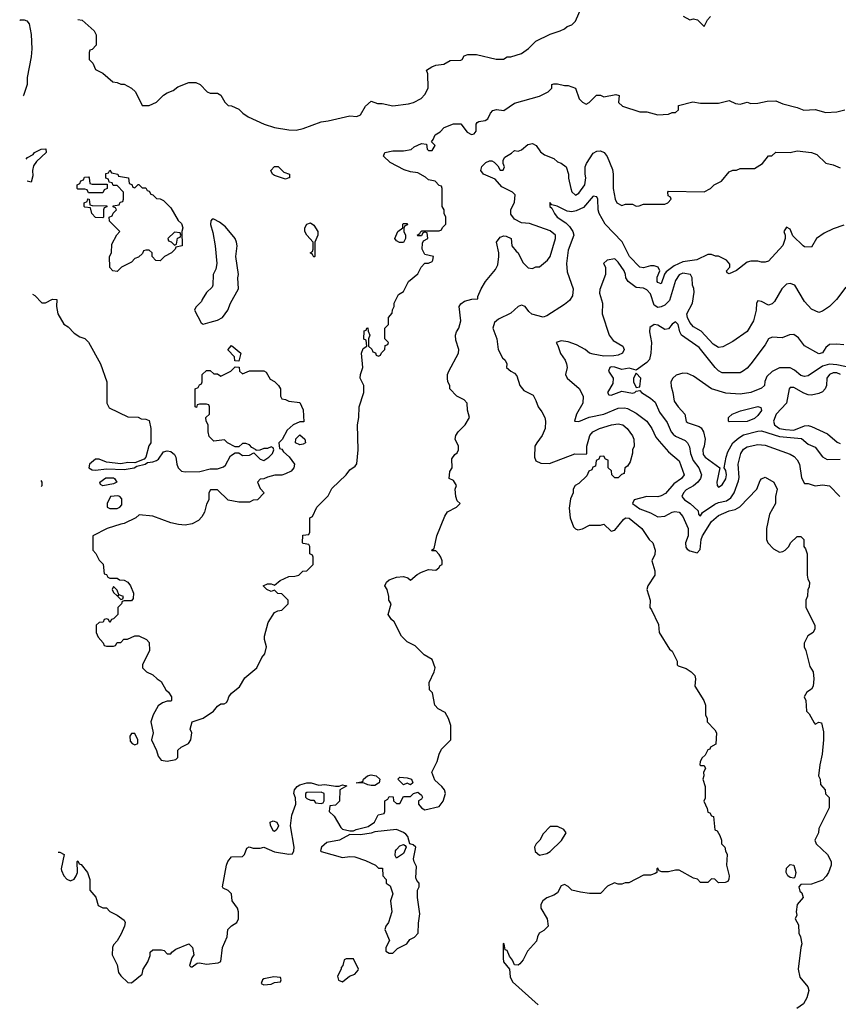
# Model space of a CAD drawing. Header units: inches. Extents: x 2348341 to 2479810, y 460419 to 613669.
# Tile 24 of 256: x 2374306 to 2378879, y 483673 to 489173. Entities that reach past the tile are written whole.
import ezdxf

# ---------------------------------------------------------------- set-up
doc = ezdxf.new("R2010")
doc.units = ezdxf.units.IN
doc.header["$MEASUREMENT"] = 0
doc.layers.add('C3478', color=7, linetype='Continuous')

msp = doc.modelspace()

# ---------------------------------------------------------------- linework, layer by layer
at = {"layer": 'C3478', "color": 2}
for points, elevation in [([(2374630, 489174), (2374654, 489170), (2374722, 489110), (2374732.7, 489087.3), (2374734, 489030), (2374710, 489006), (2374698, 489002), (2374694, 488990), (2374694, 488950), (2374714, 488930), (2374730, 488894), (2374770, 488874), (2374826, 488826), (2374850, 488822), (2374870, 488812), (2374890, 488812), (2374931.1, 488791.1), (2374952, 488770), (2374990, 488694), (2375030, 488694), (2375070, 488712), (2375109.1, 488750.9), (2375130, 488764.7), (2375163.1, 488776.9), (2375190, 488798), (2375250, 488822), (2375290, 488822), (2375314, 488810), (2375354, 488770), (2375370, 488762), (2375410, 488762), (2375430, 488752), (2375451.6, 488711.6), (2375470, 488694), (2375490, 488692), (2375530, 488672), (2375552, 488650), (2375582, 488630), (2375672, 488590), (2375730, 488570.7), (2375810, 488557.3), (2375850, 488554.8), (2375890, 488564), (2375990, 488603), (2376030, 488608), (2376150, 488636), (2376190, 488631.3), (2376210, 488642), (2376238, 488690), (2376270, 488718), (2376305.4, 488705.4), (2376330, 488704.7), (2376390, 488691.3), (2376478, 488702), (2376506, 488710), (2376548.4, 488731.6), (2376570, 488754), (2376588, 488790), (2376586, 488870), (2376578, 488890), (2376608, 488910), (2376630, 488918.8), (2376675.5, 488924.5), (2376710, 488944.7), (2376770, 488946), (2376778, 488950), (2376789, 488971), (2376810, 488978.8), (2376858, 488978), (2376968.4, 488951.6), (2377008.4, 488951.6), (2377030, 488964.7), (2377050, 488966), (2377110, 488984.7), (2377149.1, 489010.9), (2377190, 489052), (2377270, 489092), (2377326, 489110), (2377350, 489122), (2377364.7, 489135.3), (2377390, 489144.7), (2377410, 489164.7), (2377442.9, 489237.1)], 158), ([(2374305.8, 489168.4), (2374310, 489171), (2374330, 489171.3), (2374345.4, 489165.4), (2374358, 489150), (2374370.7, 489090.7), (2374373.4, 489010), (2374370, 488966), (2374346.8, 488850), (2374346.8, 488810), (2374326.8, 488750), (2374325.3, 488747.5)], 154), ([(2378011.6, 489191.6), (2378050, 489172), (2378070, 489178), (2378091.6, 489171.6), (2378130, 489134), (2378148.4, 489171.6), (2378166, 489190)], 158), ([(2374376.6, 487640.3), (2374390, 487631.3), (2374430, 487592), (2374450, 487592), (2374490, 487611.3), (2374514, 487610), (2374512, 487570), (2374518, 487530), (2374551.6, 487471.6), (2374576.9, 487456.9), (2374610, 487422), (2374642, 487402), (2374670, 487391.3), (2374690.7, 487370.7), (2374758, 487250), (2374792, 487150), (2374792, 487030), (2374805.4, 487005.4), (2374910, 486954), (2374967.3, 486952.7), (2374983.6, 486943.6), (2375010, 486942), (2375030, 486934), (2375038.8, 486890), (2375038.8, 486810), (2375028.2, 486791.8), (2375011.3, 486728.7), (2375002, 486718), (2374950, 486698), (2374910, 486699), (2374870, 486692.7), (2374790, 486701.2), (2374750, 486717.2), (2374730, 486717.2), (2374696, 486690), (2374691.3, 486670), (2374710, 486658.8), (2374730, 486656.3), (2374790, 486663.1), (2374890, 486661), (2374946, 486670), (2374960.4, 486679.6), (2375006, 486690), (2375020.2, 486699.8), (2375050, 486702.8), (2375070, 486711), (2375081.2, 486718.8), (2375110, 486758), (2375130, 486764.7), (2375150, 486761), (2375170, 486744.7), (2375178.8, 486730), (2375182.8, 486690), (2375190.8, 486670), (2375210, 486650.8), (2375230, 486647.7), (2375311.9, 486648.1), (2375370, 486663), (2375410, 486664), (2375444.5, 486675.5), (2375455.1, 486684.9), (2375482.7, 486737.3), (2375510, 486754), (2375530, 486754), (2375550, 486738), (2375590, 486741), (2375614, 486754), (2375650, 486718), (2375670, 486711.3), (2375698, 486730), (2375718, 486750), (2375726, 486770), (2375722, 486782), (2375710, 486786), (2375690, 486778), (2375670, 486778), (2375647.3, 486767.3), (2375626, 486766), (2375626, 486770), (2375603.1, 486783.1), (2375590, 486798), (2375570, 486806), (2375550, 486806), (2375530, 486786), (2375510, 486786), (2375466, 486810), (2375450, 486826), (2375390, 486818), (2375364.7, 486844.7), (2375358, 486870), (2375358, 486910), (2375348, 486930), (2375346, 486950), (2375366, 486970), (2375366, 487010), (2375362, 487022), (2375350, 487026), (2375310, 487026), (2375298, 487022), (2375292.7, 487007.3), (2375286, 487010), (2375286, 487110), (2375302, 487118), (2375310, 487134), (2375322, 487138), (2375326, 487150), (2375326, 487190), (2375350, 487214), (2375370, 487214), (2375390, 487194), (2375410, 487194), (2375430, 487182), (2375486, 487210), (2375510, 487234), (2375532.7, 487232.7), (2375534, 487210), (2375550, 487194), (2375590, 487212), (2375670, 487212), (2375683.6, 487203.6), (2375705.4, 487165.4), (2375730, 487152), (2375752, 487130), (2375762, 487110), (2375762, 487070), (2375770, 487054), (2375791.6, 487051.6), (2375810, 487042), (2375870, 487034), (2375890, 486994), (2375892.7, 486927.3), (2375870, 486926), (2375834, 486910), (2375799.6, 486880.4), (2375771.6, 486828.4), (2375754, 486810), (2375758, 486778), (2375770, 486774), (2375779.6, 486759.6), (2375811.1, 486731.1), (2375842, 486690), (2375838, 486670), (2375822, 486650), (2375790, 486635.3), (2375770, 486628.7), (2375731.6, 486628.4), (2375690, 486618), (2375670, 486608), (2375650, 486606), (2375634, 486590), (2375650, 486554), (2375672, 486530), (2375634, 486490), (2375610, 486488), (2375590, 486478), (2375530, 486478), (2375470, 486488.7), (2375410, 486546), (2375372.7, 486547.3), (2375362, 486530), (2375362, 486490), (2375350, 486466), (2375338, 486422), (2375324, 486396), (2375304, 486376), (2375270, 486357.2), (2375230, 486349), (2375193.2, 486353.2), (2375150, 486362), (2375050, 486399), (2374972.7, 486407.3), (2374954, 486390), (2374890, 486358), (2374870, 486355.3), (2374794, 486330), (2374714, 486290), (2374714, 486210), (2374731.6, 486191.6), (2374750, 486154), (2374771.6, 486131.6), (2374778, 486078), (2374790, 486074), (2374798, 486058), (2374810, 486054), (2374850, 486054), (2374863.6, 486043.6), (2374890, 486042), (2374910, 486031.3), (2374924.7, 486010), (2374942, 485970), (2374939.6, 485940.4), (2374930, 485926), (2374890, 485926), (2374878, 485922), (2374874, 485910), (2374854, 485890), (2374854, 485850), (2374830, 485826), (2374818, 485822), (2374810, 485806), (2374802, 485822), (2374790, 485826), (2374778, 485822), (2374772.7, 485807.3), (2374750, 485806), (2374734, 485790), (2374734, 485750), (2374743.6, 485723.6), (2374772.7, 485692.7), (2374778, 485678), (2374790, 485674), (2374830, 485674), (2374842, 485678), (2374850, 485694), (2374870, 485694), (2374888.4, 485711.6), (2374907.3, 485712.7), (2374950, 485732), (2374971.6, 485731.6), (2375014, 485710), (2375030, 485694), (2375031.3, 485650), (2374992, 485570), (2374992.7, 485552.7), (2375014, 485530), (2375050, 485514), (2375074, 485490), (2375096.9, 485476.9), (2375122, 485430), (2375136.9, 485416.9), (2375154, 485390), (2375154, 485370), (2375150, 485366), (2375130, 485366), (2375103.6, 485356.4), (2375079.6, 485340.4), (2375051, 485290), (2375038, 485250), (2375051.3, 485190), (2375042, 485150), (2375070.7, 485090.7), (2375079.8, 485059.8), (2375096, 485036), (2375130, 485030.8), (2375179, 485041), (2375188.4, 485051.6), (2375190, 485092), (2375208, 485110), (2375248, 485130), (2375262, 485150), (2375268, 485190), (2375258, 485210), (2375269.3, 485250.7), (2375330, 485271.3), (2375388.7, 485310), (2375410, 485338), (2375429.3, 485350.7), (2375448.7, 485351.3), (2375460.4, 485359.6), (2375469, 485371), (2375474, 485390), (2375489.4, 485410.6), (2375532.9, 485447.1), (2375564.1, 485495.9), (2375630, 485552), (2375658, 485610), (2375675.3, 485630), (2375684, 485670), (2375674, 485710), (2375674, 485730), (2375693.6, 485806.4), (2375730, 485862), (2375748.4, 485871.6), (2375770, 485874), (2375806, 485910), (2375806, 485930), (2375770, 485966), (2375748.4, 485968.4), (2375730, 485986), (2375710, 485978), (2375686, 485990), (2375666, 486010), (2375690, 486022), (2375710, 486022), (2375730, 486014), (2375760.2, 486039.8), (2375810, 486062), (2375843.6, 486063.6), (2375866, 486070), (2375887.3, 486092.7), (2375910, 486094), (2375946, 486130), (2375946, 486170), (2375942, 486182), (2375926, 486190), (2375926, 486230), (2375922, 486242), (2375890, 486246), (2375886, 486250), (2375887.3, 486292.7), (2375922, 486298), (2375926, 486310), (2375926, 486390), (2375942, 486398), (2375966, 486450), (2376030, 486514), (2376050, 486554), (2376129.2, 486630.8), (2376150, 486658), (2376180.4, 486679.6), (2376188.4, 486691.6), (2376197.2, 486770), (2376192.7, 486910), (2376201.2, 486950), (2376202, 487010), (2376228.7, 487090), (2376228, 487130), (2376208.7, 487170), (2376208.9, 487191.1), (2376222, 487230), (2376215.3, 487310), (2376224.7, 487335.3), (2376246, 487350), (2376242, 487382), (2376228.9, 487388.9), (2376230, 487434), (2376242, 487438), (2376246, 487450), (2376251.1, 487451.1), (2376252.7, 487432.7), (2376262, 487410), (2376254, 487390), (2376254, 487350), (2376272.7, 487332.7), (2376278, 487318), (2376292.7, 487312.7), (2376298, 487298), (2376310, 487294), (2376322, 487298), (2376327.3, 487312.7), (2376346, 487330), (2376347.3, 487352.7), (2376362, 487358), (2376366, 487370), (2376346, 487390), (2376346, 487450), (2376366, 487470), (2376366, 487510), (2376387.3, 487532.7), (2376388.4, 487551.6), (2376398, 487570), (2376398, 487590), (2376422, 487638), (2376450, 487654), (2376478, 487710), (2376530, 487754), (2376548.9, 487791.1), (2376570, 487812), (2376590, 487812), (2376610, 487822), (2376614, 487830), (2376618, 487850), (2376570, 487862), (2376554, 487890), (2376555.3, 487924.7), (2376562, 487938), (2376586, 487950), (2376582, 487982), (2376570, 487986), (2376558, 487982), (2376550, 487966), (2376530, 487966), (2376526, 487970), (2376542, 487978), (2376546, 487990), (2376552.7, 487992.7), (2376650, 487994), (2376662, 487998), (2376667.3, 488012.7), (2376686, 488030), (2376686, 488070), (2376678, 488090), (2376678, 488110), (2376666, 488130), (2376666, 488230), (2376662, 488242), (2376650, 488246), (2376626, 488270), (2376590, 488278), (2376573.2, 488293.2), (2376530, 488318), (2376490, 488322), (2376453.6, 488333.6), (2376374.6, 488374.6), (2376338, 488410), (2376346, 488430), (2376390, 488441), (2376450, 488441), (2376493.2, 488446.8), (2376510, 488462), (2376550, 488482), (2376578, 488478), (2376582, 488450), (2376590, 488442), (2376610, 488442), (2376626, 488470), (2376606, 488490), (2376616.4, 488503.6), (2376626, 488530), (2376654.6, 488545.4), (2376678, 488570), (2376730, 488591.3), (2376771, 488591), (2376804.9, 488544.9), (2376830, 488531), (2376844.7, 488535.3), (2376856, 488550), (2376855.3, 488590), (2376861.2, 488598.8), (2376870, 488604.7), (2376906, 488610), (2376920.4, 488619.6), (2376935.3, 488650), (2376950, 488664.7), (2376970, 488670.8), (2377010, 488666), (2377070, 488706), (2377210, 488744.7), (2377258, 488770), (2377278, 488790), (2377278, 488810), (2377290, 488814.8), (2377310, 488814.8), (2377350, 488804.7), (2377370, 488806), (2377410, 488791), (2377431.3, 488730), (2377450, 488711.3), (2377470, 488701), (2377488, 488710), (2377528, 488752), (2377550, 488751.3), (2377570, 488742), (2377635.3, 488755.3), (2377654, 488750), (2377652, 488710), (2377674, 488690), (2377770, 488658), (2377810, 488658), (2377870, 488642), (2377930, 488644.7), (2377950, 488654), (2377970, 488654), (2377986, 488670), (2377986, 488694), (2378065.6, 488714.4), (2378110, 488706.8), (2378210, 488706), (2378270, 488722), (2378305.4, 488705.4), (2378330, 488701), (2378370, 488711.3), (2378390, 488704.7), (2378430, 488706), (2378482, 488718), (2378530, 488718.8), (2378570, 488702), (2378650, 488682), (2378686.4, 488666.4), (2378749.3, 488670.7), (2378810, 488654.8), (2378870, 488658.8), (2378915.3, 488670)], 154), ([(2374341.7, 488393.7), (2374350, 488402), (2374380.4, 488419.6), (2374388, 488430), (2374426, 488450), (2374451, 488451), (2374454, 488430), (2374399.6, 488380.4), (2374383.6, 488356.4), (2374378, 488330), (2374379.8, 488300.2), (2374370, 488266), (2374347.4, 488271.1)], 154), ([(2374521.1, 484522), (2374530, 484522), (2374554, 484510), (2374538, 484430), (2374539.6, 484419.6), (2374552, 484390), (2374570, 484372), (2374590, 484362), (2374610, 484372), (2374622, 484390), (2374628.7, 484410), (2374626, 484470), (2374630, 484474), (2374638, 484458), (2374650, 484454), (2374684.7, 484410), (2374698, 484370), (2374698, 484310), (2374730.7, 484270.7), (2374744.7, 484224.7), (2374770, 484212), (2374790, 484212), (2374810, 484192), (2374850.9, 484170.9), (2374890, 484142), (2374894.8, 484130), (2374890.8, 484110), (2374873.2, 484066.8), (2374850, 484028), (2374830, 484006), (2374824.7, 483990), (2374822, 483950), (2374850, 483894), (2374858, 483850), (2374870, 483832), (2374910, 483794), (2374930, 483792), (2374990, 483842), (2374995.3, 483870), (2375022, 483910), (2375034, 483946), (2375035.3, 483964.7), (2375050, 483978), (2375098, 483978), (2375112.7, 483972.7), (2375130, 483954), (2375150, 483954), (2375155.3, 483964.7), (2375179, 483981), (2375251.1, 484011.1), (2375271.3, 483990), (2375278, 483950), (2375267.1, 483932.9), (2375254, 483890), (2375262, 483882), (2375270, 483882), (2375298, 483902), (2375310, 483904.7), (2375350, 483898), (2375415.3, 483904.7), (2375428.7, 483911.3), (2375439, 483990), (2375464, 484050), (2375469, 484090), (2375489.4, 484110.6), (2375518, 484130), (2375528.9, 484151.1), (2375529, 484190), (2375522, 484210), (2375492.7, 484250), (2375488.7, 484290), (2375470, 484308.7), (2375442, 484322), (2375438, 484330), (2375461.2, 484450), (2375469.2, 484470), (2375490, 484496), (2375550, 484498), (2375562, 484510), (2375575.3, 484544.7), (2375588, 484552), (2375610, 484546), (2375650, 484544.7), (2375670, 484551.3), (2375730, 484524.7), (2375810, 484512), (2375830, 484514), (2375838, 484530), (2375839, 484550), (2375819, 484670), (2375827, 484730), (2375849.4, 484790), (2375846.3, 484826.3), (2375837.2, 484850), (2375841.2, 484870), (2375855.3, 484890), (2375870, 484898.8), (2375910, 484910.5), (2375934, 484910), (2375976.9, 484896.9), (2376010, 484901), (2376070, 484891), (2376090, 484891.3), (2376110, 484898), (2376132.7, 484892.7), (2376094, 484870), (2376091.6, 484808.4), (2376070, 484786), (2376038, 484782), (2376034, 484750), (2376063.6, 484723.6), (2376099.8, 484659.8), (2376110, 484651.3), (2376150, 484642), (2376170, 484642), (2376186, 484650), (2376253.2, 484666.8), (2376288, 484690), (2376308.9, 484731.1), (2376342, 484738), (2376346, 484750), (2376346, 484810), (2376362, 484818), (2376370, 484834), (2376392.7, 484832.7), (2376394, 484810), (2376410, 484794), (2376430, 484794), (2376450, 484834), (2376490, 484834), (2376506, 484850), (2376530, 484858), (2376550, 484842), (2376556, 484830), (2376550, 484818), (2376534, 484810), (2376534, 484790), (2376551.3, 484770), (2376570, 484758.8), (2376650, 484778), (2376672.5, 484807.5), (2376684, 484850), (2376679, 484870), (2376664, 484890), (2376625.2, 484925.2), (2376608, 484970), (2376639, 485030), (2376649, 485070), (2376662.7, 485097.3), (2376715.3, 485150), (2376714, 485230), (2376702, 485270), (2376682, 485302), (2376643.2, 485323.2), (2376624.5, 485344.5), (2376612, 485412), (2376595.3, 485430), (2376594, 485470), (2376622, 485530), (2376627.3, 485552.7), (2376610, 485598), (2376564.7, 485624.7), (2376514.6, 485674.6), (2376470, 485698), (2376438, 485730), (2376398, 485810), (2376383.2, 485823.2), (2376365.2, 485850), (2376382, 485910), (2376369, 485930), (2376368.7, 485950), (2376358, 485990), (2376346.6, 486010), (2376355.3, 486030), (2376370, 486044.7), (2376410, 486058.8), (2376450, 486062.8), (2376474.8, 486054.8), (2376490, 486042), (2376525.6, 486074.4), (2376550, 486087.3), (2376590, 486101), (2376630, 486098), (2376648, 486110), (2376655.3, 486124.7), (2376666, 486130), (2376666, 486150), (2376658, 486170), (2376650, 486186), (2376630, 486206), (2376610, 486206), (2376606, 486210), (2376622, 486218), (2376635.3, 486290), (2376680.2, 486399.8), (2376696.4, 486423.6), (2376746, 486450), (2376766, 486470), (2376750, 486486), (2376742, 486510), (2376738, 486550), (2376746, 486570), (2376730, 486598), (2376706, 486610), (2376708.4, 486648.4), (2376722, 486670), (2376720.4, 486719.6), (2376736.4, 486743.6), (2376750, 486754), (2376758, 486770), (2376758, 486790), (2376738, 486830), (2376742, 486850), (2376755.3, 486870), (2376795.3, 486910), (2376818, 486950), (2376808.4, 486991.6), (2376806, 487030), (2376788.4, 487048.4), (2376748, 487070), (2376708, 487110), (2376708, 487130), (2376698, 487150), (2376695.3, 487170), (2376695.3, 487190), (2376704, 487210), (2376758, 487310), (2376759, 487330), (2376742.5, 487382.5), (2376740.9, 487410), (2376746, 487430), (2376759.3, 487450), (2376769.4, 487490), (2376761.2, 487570), (2376770, 487584.7), (2376790, 487601), (2376831.3, 487611.3), (2376866, 487614), (2376866, 487626), (2376884, 487670), (2376909, 487710), (2376963.1, 487776.9), (2376976.4, 487803.6), (2376982, 487850), (2376982, 487870), (2376969.3, 487930), (2376990, 487958), (2377010, 487964.7), (2377023.6, 487963.6), (2377051.3, 487951.3), (2377056, 487910), (2377078.8, 487878.8), (2377091.3, 487870), (2377116.9, 487816.9), (2377146.4, 487786.4), (2377170, 487782), (2377190, 487792), (2377210, 487792), (2377255.3, 487830), (2377268.7, 487850), (2377299, 487950), (2377299, 487970), (2377270, 487993.2), (2377154.6, 488034.6), (2377110, 488038), (2377070, 488058), (2377050, 488086), (2377049, 488111), (2377070, 488154), (2377074, 488194), (2377059, 488210), (2376998.7, 488238.7), (2376962, 488282), (2376897.2, 488310), (2376882.7, 488330), (2376887.2, 488352.8), (2376910, 488374.8), (2376930, 488384.7), (2376943.6, 488383.6), (2376956.9, 488376.9), (2376976.9, 488356.9), (2376990, 488332), (2377007.3, 488332.7), (2377014, 488350), (2377006, 488370), (2377007.3, 488387.3), (2377015.3, 488404.7), (2377053.6, 488426.4), (2377070, 488442), (2377090, 488438), (2377110, 488446), (2377144.7, 488475.3), (2377170, 488481), (2377190.7, 488470.7), (2377215.3, 488435.3), (2377236.9, 488416.9), (2377290, 488398), (2377310, 488378), (2377330, 488371.3), (2377358, 488350), (2377372, 488310), (2377372, 488288), (2377384, 488230), (2377390, 488212), (2377410, 488192), (2377430, 488202.8), (2377462.7, 488250), (2377469, 488290), (2377464, 488310), (2377464, 488350), (2377472.7, 488370), (2377510, 488426.8), (2377530, 488439.1), (2377550, 488440.7), (2377570.6, 488430.6), (2377587.9, 488407.9), (2377616.8, 488336.8), (2377621, 488310), (2377621, 488230), (2377632, 488170), (2377642, 488150), (2377670, 488134), (2377690, 488142), (2377730, 488142), (2377750, 488132), (2377767.3, 488132.7), (2377790, 488142), (2377910, 488142), (2377926, 488150), (2377946, 488170), (2377942, 488182), (2377928.4, 488188.4), (2377926, 488210), (2377930, 488214), (2378130, 488212), (2378166, 488230), (2378186, 488250), (2378226, 488270), (2378270, 488322), (2378290, 488332), (2378310, 488332), (2378330, 488342), (2378410, 488342), (2378455.3, 488370), (2378490, 488412), (2378507.3, 488412.7), (2378530, 488432), (2378610, 488431.3), (2378650, 488441), (2378730, 488431.3), (2378759.8, 488419.8), (2378810, 488372), (2378850, 488362), (2378890, 488344.7)], 150), ([(2378910, 488024.7), (2378850, 488004.7), (2378800.2, 487979.8), (2378758, 487950), (2378730, 487902), (2378690, 487904.7), (2378682, 487910), (2378625.4, 487965.4), (2378610, 488002), (2378590, 488014), (2378575.3, 487990), (2378582, 487970), (2378582, 487950), (2378568.9, 487911.1), (2378490, 487824.7), (2378470, 487818), (2378450, 487818), (2378430, 487824.7), (2378390, 487824.7), (2378370, 487818), (2378310, 487772), (2378270, 487754), (2378258, 487758), (2378254, 487770), (2378274, 487790), (2378272.7, 487807.3), (2378254, 487830), (2378210, 487852), (2378192.7, 487852.7), (2378170, 487862), (2378150, 487862), (2378089, 487831), (2378010, 487820.5), (2377961.7, 487798.3), (2377916.5, 487763.5), (2377908.4, 487751.6), (2377890, 487698), (2377870, 487704.7), (2377866.8, 487710), (2377866.4, 487733.6), (2377882, 487770), (2377872, 487790), (2377850, 487798), (2377830, 487798), (2377790, 487786.8), (2377770, 487791), (2377713, 487850), (2377671.5, 487931.5), (2377577, 488030), (2377543.7, 488090), (2377538, 488110), (2377535.8, 488170), (2377530, 488182.8), (2377510, 488187.7), (2377455.7, 488124.3), (2377415.5, 488104.5), (2377390, 488099.5), (2377363.9, 488103.9), (2377308.7, 488131.3), (2377278, 488138), (2377268, 488152), (2377268, 488130), (2377279, 488119), (2377293.2, 488090), (2377309.4, 488070), (2377357.3, 488037.2), (2377377, 488017), (2377395.6, 487990), (2377400.7, 487970), (2377370, 487884.7), (2377360.5, 487810), (2377364.9, 487764.9), (2377397.2, 487670), (2377394, 487630), (2377376.5, 487603.5), (2377350, 487582), (2377250, 487518), (2377230, 487512), (2377167.1, 487527.1), (2377150, 487542), (2377130, 487571.3), (2377110, 487578.8), (2377090, 487570.6), (2377050, 487534), (2376980.1, 487499.9), (2376959.3, 487480.7), (2376948.7, 487450), (2376971.8, 487390), (2376979.5, 487330), (2377003.2, 487283.2), (2377018, 487270), (2377028, 487250), (2377026, 487230), (2377049.1, 487209.1), (2377070, 487198), (2377083.1, 487183.1), (2377099, 487130), (2377122, 487102), (2377174.6, 487074.6), (2377190, 487046), (2377202, 487010), (2377223.1, 486983.1), (2377239, 486950), (2377244, 486930), (2377241.2, 486890), (2377225.2, 486850), (2377194, 486810), (2377184, 486790), (2377182, 486730), (2377190, 486708), (2377216.4, 486696.4), (2377265.4, 486694.6), (2377407.3, 486747.3), (2377470, 486746), (2377474, 486750), (2377474, 486790), (2377484.7, 486830), (2377491, 486850), (2377506.8, 486870), (2377544.7, 486890), (2377612, 486910), (2377650, 486916), (2377675.3, 486910), (2377699, 486890), (2377730, 486848), (2377737.2, 486830), (2377739, 486790), (2377728.7, 486770), (2377728.4, 486751.6), (2377716.4, 486703.6), (2377702, 486678), (2377686, 486670), (2377682, 486638), (2377667.3, 486632.7), (2377650, 486614), (2377630, 486614), (2377614, 486630), (2377612.7, 486652.7), (2377594, 486670), (2377592.7, 486712.7), (2377578, 486718), (2377570, 486734), (2377547.3, 486732.7), (2377542, 486718), (2377526, 486710), (2377522, 486678), (2377507.3, 486672.7), (2377502, 486658), (2377486, 486650), (2377474.6, 486625.4), (2377430, 486582), (2377408.9, 486571.1), (2377398, 486550), (2377398, 486530), (2377383.1, 486496.9), (2377376.4, 486443.6), (2377382, 486390), (2377400.2, 486340.2), (2377410, 486328), (2377423.1, 486323.1), (2377450, 486328.7), (2377490, 486348.7), (2377550, 486348.7), (2377570, 486355.3), (2377610, 486315.3), (2377630, 486321.2), (2377678.8, 486381.2), (2377690, 486389.3), (2377710, 486389.2), (2377782, 486330), (2377822, 486270), (2377842, 486250), (2377855.3, 486210), (2377854.6, 486185.4), (2377838, 486150), (2377853.6, 486093.6), (2377854, 486070), (2377815.3, 486010), (2377809, 485990), (2377828, 485930), (2377826, 485890), (2377836.4, 485876.4), (2377874.6, 485794.6), (2377878, 485750), (2377936.4, 485656.4), (2377950, 485646), (2377978, 485590), (2377978, 485570), (2377984, 485564), (2378030, 485548.7), (2378058, 485530), (2378078, 485510), (2378082, 485490), (2378078, 485450), (2378128.7, 485370), (2378136.4, 485343.6), (2378138, 485290), (2378146, 485270), (2378146, 485250), (2378190, 485206), (2378198, 485190), (2378194, 485126), (2378166, 485110), (2378162, 485098), (2378150, 485094), (2378135.3, 485064.7), (2378118, 485050), (2378108, 485030), (2378106, 485010), (2378110, 485006), (2378130, 485006), (2378138, 484990), (2378126, 484970), (2378128, 484950), (2378122, 484930), (2378135.3, 484890), (2378135.3, 484824.7), (2378128.4, 484808.4), (2378147.3, 484767.3), (2378150, 484746), (2378162, 484742), (2378170, 484726), (2378182, 484722), (2378188.4, 484648.4), (2378202, 484642), (2378216.4, 484616.4), (2378226, 484590), (2378226, 484570), (2378246, 484550), (2378248, 484530), (2378258, 484510), (2378255.3, 484450), (2378268.7, 484390), (2378268, 484372), (2378262, 484358), (2378247.3, 484352.7), (2378210, 484352), (2378190, 484372), (2378170, 484374), (2378150, 484354), (2378110, 484354), (2378091.6, 484371.6), (2378070, 484378), (2377990, 484422), (2377970, 484422), (2377930, 484412), (2377892.7, 484412.7), (2377878, 484418), (2377870, 484434), (2377866, 484430), (2377866, 484410), (2377856.4, 484403.6), (2377830, 484394), (2377790, 484394), (2377708.4, 484351.6), (2377688.9, 484351.1), (2377670, 484344.7), (2377650, 484344.7), (2377628.9, 484351.1), (2377590, 484332), (2377550, 484292), (2377490, 484291), (2377438.8, 484298.8), (2377390, 484311), (2377370, 484331), (2377350, 484342), (2377330, 484334), (2377310, 484296), (2377290, 484282.8), (2377250, 484266.8), (2377229.2, 484250), (2377217.2, 484230), (2377217.2, 484210), (2377253.2, 484150), (2377258, 484110), (2377234.6, 484085.4), (2377208, 484070), (2377198, 484050), (2377193.6, 484026.4), (2377142, 483970), (2377119, 483921), (2377100.4, 483899.6), (2377090, 483892), (2377070, 483894), (2377059.8, 483919.8), (2377042, 483942), (2377030, 483974), (2377018, 483978), (2377012, 484010), (2377007.3, 484012.7), (2377006, 483930), (2377009.5, 483909.5), (2377042, 483870), (2377046.6, 483826.6), (2377059.3, 483799.3), (2377202, 483670)], 146), ([(2378922, 487678), (2378869, 487610), (2378830, 487571), (2378790, 487544.7), (2378770, 487538), (2378730, 487556), (2378690, 487598), (2378636, 487690), (2378610, 487698.8), (2378590, 487694.8), (2378562.7, 487670), (2378522, 487598), (2378510, 487584.7), (2378490, 487578), (2378450, 487598), (2378430, 487602), (2378422, 487590), (2378419.3, 487550), (2378405.2, 487490), (2378369.1, 487430.9), (2378290, 487376), (2378233.8, 487346.2), (2378210, 487342), (2378179.9, 487359.9), (2378113, 487433), (2378070, 487456.3), (2378050, 487480.7), (2378036.5, 487510), (2378033.4, 487530), (2378064.2, 487590), (2378073.7, 487650), (2378071.8, 487671.8), (2378064, 487690), (2378062, 487730), (2378053.4, 487750), (2378010, 487757), (2377990, 487747.7), (2377970, 487716), (2377935.4, 487604.6), (2377910, 487578), (2377890, 487568), (2377870, 487564.9), (2377850, 487578), (2377830, 487641), (2377810, 487663.8), (2377790, 487672.7), (2377750, 487676), (2377704.7, 487710), (2377691.3, 487730), (2377690.8, 487750), (2377682.8, 487770), (2377650, 487818.8), (2377630, 487836), (2377588, 487830), (2377568, 487810), (2377578, 487790), (2377578, 487750), (2377546, 487666), (2377545.6, 487645.6), (2377561.2, 487590), (2377559, 487530), (2377599.3, 487410), (2377621.6, 487381.6), (2377675.3, 487350), (2377682, 487330), (2377674, 487310), (2377650, 487298.8), (2377625.6, 487294.4), (2377570, 487294), (2377510, 487303.7), (2377489.1, 487309.1), (2377464.9, 487330), (2377416, 487356), (2377370, 487374), (2377330, 487379.3), (2377302, 487370), (2377312.5, 487352.5), (2377327.2, 487307.2), (2377353.2, 487270), (2377361.2, 487250), (2377364, 487230), (2377355.3, 487190), (2377364, 487170), (2377431.7, 487111.7), (2377454.5, 487070), (2377452, 487030), (2377417.2, 486970), (2377406, 486930), (2377429.1, 486929.1), (2377486.6, 486953.4), (2377570, 486969.7), (2377650, 487002.4), (2377685.4, 487005.4), (2377701.6, 487001.6), (2377750, 486975.1), (2377809.6, 486929.6), (2377837, 486890), (2377860.5, 486840.5), (2377878, 486818), (2377930, 486759), (2377989.4, 486709.4), (2378017.2, 486630), (2378004, 486610), (2377960.1, 486579.9), (2377913, 486527), (2377890, 486513.4), (2377870, 486508.2), (2377810, 486508.7), (2377738, 486490), (2377728.7, 486470), (2377770, 486439.6), (2377830, 486417.6), (2377870, 486395.6), (2377910, 486399.6), (2377950, 486422), (2377965.6, 486425.6), (2377990, 486422.7), (2378010, 486397.2), (2378039.6, 486330), (2378039.5, 486290), (2378024.5, 486250), (2378027.2, 486227.2), (2378035.1, 486215.1), (2378050, 486205.2), (2378090, 486194), (2378107.3, 486212.7), (2378113.4, 486270), (2378120.5, 486290), (2378170.7, 486370), (2378210, 486402.7), (2378270, 486429.2), (2378303.4, 486436.6), (2378328.3, 486451.7), (2378424.7, 486550), (2378442, 486598), (2378450, 486608), (2378470, 486618), (2378518, 486590), (2378538, 486550), (2378528.7, 486510), (2378528, 486470), (2378495.3, 486410), (2378478, 486330), (2378478, 486270), (2378486, 486250), (2378516.4, 486216.4), (2378550, 486198), (2378570, 486202), (2378582, 486210), (2378602, 486230), (2378612, 486250), (2378650, 486286), (2378670, 486286), (2378686, 486270), (2378686, 486230), (2378696.4, 486216.4), (2378706, 486190), (2378706, 486070), (2378708.4, 486048.4), (2378718, 486030), (2378716.4, 486003.6), (2378708, 485990), (2378707.3, 485952.7), (2378698, 485930), (2378698, 485890), (2378748, 485790), (2378748, 485770), (2378738, 485750), (2378708.9, 485731.1), (2378688, 485690), (2378688, 485670), (2378698, 485650), (2378720.4, 485560.4), (2378738, 485530), (2378742, 485490), (2378738, 485450), (2378730, 485434), (2378703.1, 485416.9), (2378688, 485390), (2378698, 485370), (2378702, 485310), (2378716, 485296), (2378744.7, 485244.7), (2378750, 485238), (2378770, 485248), (2378786, 485246), (2378795.5, 485195.5), (2378796, 485150), (2378789, 485070), (2378775.3, 485010), (2378768.7, 484950), (2378778, 484930), (2378780.4, 484900.4), (2378806, 484870), (2378808.4, 484848.4), (2378827.3, 484827.3), (2378828, 484810), (2378828, 484770), (2378770, 484654), (2378768, 484630), (2378748.7, 484590), (2378755.3, 484570), (2378819, 484510), (2378839, 484470), (2378839, 484450), (2378825.2, 484410), (2378811.6, 484388.4), (2378790, 484366.8), (2378730, 484344.7), (2378670, 484342), (2378658, 484330), (2378664, 484304), (2378675.3, 484295.3), (2378682, 484270), (2378648.7, 484230), (2378644, 484190), (2378648, 484170), (2378638, 484150), (2378656.4, 484116.4), (2378658, 484070), (2378668, 484050), (2378675.3, 484010), (2378669, 483991), (2378655.3, 483870), (2378664.7, 483824.7), (2378708.7, 483770), (2378715.3, 483750), (2378704, 483710), (2378684.7, 483675.3), (2378648, 483650)], 142), ([(2378910, 487356), (2378870, 487361), (2378830, 487358), (2378810, 487342), (2378790, 487312), (2378770, 487306.8), (2378690, 487351), (2378655.8, 487395.8), (2378630, 487413.4), (2378607.2, 487412.8), (2378565.2, 487394.8), (2378510, 487398.8), (2378489.6, 487390.4), (2378470, 487356), (2378390, 487251), (2378370, 487226), (2378350, 487211), (2378330, 487201), (2378230, 487201), (2378210, 487211), (2378190.5, 487230.5), (2378101.2, 487341.2), (2378004, 487410), (2377993, 487430), (2377984.7, 487470), (2377970, 487484.7), (2377950, 487471.3), (2377930, 487446), (2377910, 487442.8), (2377870, 487466), (2377850.5, 487470.5), (2377826.3, 487453.7), (2377824, 487430), (2377835.1, 487370), (2377832, 487310), (2377825.1, 487274.9), (2377810, 487257.1), (2377750, 487214.8), (2377710, 487225.5), (2377670, 487218), (2377630, 487232.2), (2377610, 487234), (2377602.7, 487230), (2377596, 487210), (2377621.2, 487170), (2377618.6, 487141.4), (2377589, 487090), (2377598, 487078), (2377610, 487075.3), (2377670, 487098), (2377730, 487087), (2377742, 487090), (2377750, 487098), (2377770, 487102), (2377779, 487090), (2377830, 487058.7), (2377855.7, 487035.7), (2377881, 486981), (2377922.7, 486922.7), (2377945.6, 486870), (2377956.8, 486856.8), (2377970, 486846), (2378022.9, 486822.9), (2378037.2, 486810), (2378047.5, 486787.5), (2378053, 486750), (2378067.8, 486710), (2378099.5, 486670), (2378114.5, 486630), (2378109.5, 486610), (2378094.5, 486590), (2378071, 486569), (2378030, 486546), (2378014, 486530), (2378005.6, 486510), (2378019.3, 486490), (2378052.3, 486470), (2378095.3, 486430), (2378098, 486410), (2378104, 486404), (2378110, 486402), (2378119.8, 486420.2), (2378190, 486465.7), (2378210, 486475.1), (2378254.9, 486485.1), (2378278.8, 486501.2), (2378296.5, 486530), (2378322.3, 486597.7), (2378324.9, 486615.1), (2378319.5, 486690), (2378334.4, 486750), (2378350, 486774.5), (2378370, 486787.3), (2378430, 486799.6), (2378470, 486797), (2378610, 486746), (2378633.4, 486733.4), (2378650, 486714), (2378662, 486690), (2378672.9, 486612.9), (2378690, 486582), (2378710, 486582), (2378750, 486569), (2378790, 486574), (2378829.1, 486569.1), (2378888, 486510)], 138), ([(2378950, 487228.2), (2378870, 487245.2), (2378830, 487249.1), (2378790, 487237.4), (2378710, 487184), (2378690, 487179.1), (2378670, 487184.9), (2378634.4, 487214.4), (2378610, 487228), (2378550, 487228.2), (2378510, 487208), (2378480.1, 487179.9), (2378467.9, 487152.1), (2378466, 487130), (2378450, 487114), (2378390, 487090.5), (2378330, 487081.6), (2378250, 487086.4), (2378170.4, 487110.4), (2378070, 487181), (2378036.9, 487196.9), (2378010, 487198), (2377973.2, 487186.8), (2377955.3, 487170), (2377944, 487150), (2377944.7, 487124.7), (2377955.3, 487090), (2377962, 487042), (2377984, 487010), (2378021.2, 486970), (2378030, 486928), (2378040.2, 486920.2), (2378101, 486901), (2378112.6, 486892.6), (2378125.6, 486870), (2378135.1, 486830), (2378129.7, 486790.3), (2378121.6, 486770), (2378124.6, 486744.6), (2378135.1, 486730), (2378218, 486670), (2378201.2, 486590), (2378202, 486570), (2378210, 486562), (2378230, 486575.3), (2378250, 486608), (2378254, 486630), (2378250, 486654), (2378242, 486670), (2378253, 486730), (2378262, 486758), (2378290.2, 486809.7), (2378322.6, 486837.4), (2378350, 486853.3), (2378430, 486875.1), (2378450, 486876.9), (2378550, 486844.7), (2378674.1, 486834.2), (2378710, 486801.2), (2378750, 486785.2), (2378791.6, 486731.6), (2378816.2, 486716.2), (2378890, 486717)], 134), ([(2378890.4, 487190), (2378870, 487199.5), (2378850, 487199.5), (2378829.4, 487190), (2378815.1, 487170), (2378812.3, 487130), (2378806, 487110), (2378790, 487094), (2378770, 487084.9), (2378730, 487075.5), (2378710, 487077.1), (2378685.7, 487085.7), (2378630, 487117.3), (2378610, 487118), (2378604, 487110), (2378589, 487030), (2378531.5, 486968.5), (2378517.6, 486930), (2378522.9, 486910), (2378537.8, 486897.8), (2378550, 486889.8), (2378583.6, 486883.6), (2378630, 486880.8), (2378690, 486903.5), (2378710, 486906.3), (2378730, 486899.7), (2378819.1, 486859.1), (2378872.9, 486812.9), (2378890, 486805.6)], 130), ([(2374426.4, 486564.6), (2374432, 486570), (2374432, 486590), (2374424.9, 486597.9)], 150)]:
    msp.add_lwpolyline(points, dxfattribs=dict(at, elevation=elevation))
for points, elevation in [([(2374950, 488234), (2374968, 488252), (2374971.6, 488251.6), (2374990, 488234), (2375010, 488234), (2375018, 488218), (2375030, 488214), (2375038, 488198), (2375050, 488194), (2375070, 488174), (2375090, 488172), (2375110, 488162), (2375150, 488122), (2375191.6, 488051.6), (2375210, 488034), (2375218, 488010), (2375212, 487990), (2375214, 487910), (2375178, 487902), (2375174, 487890), (2375154, 487870), (2375114, 487850), (2375090, 487826), (2375067.3, 487827.3), (2375046, 487850), (2375046, 487870), (2375030, 487886), (2375010, 487886), (2374998, 487882), (2374992.7, 487867.3), (2374970, 487846), (2374950, 487838), (2374930, 487818), (2374874, 487790), (2374850, 487766), (2374826, 487770), (2374808.7, 487788.7), (2374808, 487850), (2374818, 487870), (2374820.4, 487919.6), (2374848.4, 487971.6), (2374866, 487990), (2374807.3, 488047.3), (2374806, 488070), (2374822, 488078), (2374827.3, 488092.7), (2374846, 488110), (2374842, 488122), (2374827.3, 488127.3), (2374827.3, 488132.7), (2374862, 488138), (2374867.3, 488152.7), (2374882, 488158), (2374886, 488170), (2374886, 488210), (2374850, 488246), (2374827.3, 488247.3), (2374822, 488262), (2374806, 488266), (2374802, 488282), (2374787.3, 488287.3), (2374787.3, 488312.7), (2374802, 488318), (2374810, 488332), (2374818, 488318), (2374854, 488310), (2374858, 488298), (2374914, 488290), (2374918, 488258), (2374932.7, 488252.7), (2374938, 488238)], 154), ([(2375790, 488282), (2375730, 488302), (2375718, 488310), (2375708.7, 488330), (2375730, 488352), (2375750, 488352), (2375781, 488321), (2375814, 488310), (2375814, 488290), (2375810, 488288.7)], 154), ([(2374710, 488254), (2374794, 488254), (2374794, 488230), (2374778, 488222), (2374770, 488206), (2374690, 488206), (2374682, 488222), (2374670, 488226), (2374630, 488226), (2374626, 488230), (2374626, 488250), (2374642, 488258), (2374647.3, 488272.7), (2374662, 488278), (2374667.3, 488292.7), (2374690, 488294), (2374694, 488290), (2374698, 488258)], 154), ([(2374770, 488066), (2374730, 488068), (2374708, 488090), (2374702, 488122), (2374670, 488126), (2374666, 488130), (2374666, 488150), (2374682, 488158), (2374687.3, 488172.7), (2374694, 488170), (2374698, 488138), (2374710, 488134), (2374792.7, 488132.7), (2374792.7, 488127.3), (2374778, 488122), (2374774, 488110), (2374774, 488070)], 154), ([(2375390, 488058), (2375382, 488058), (2375374, 488050), (2375372, 488028), (2375384.5, 487984.5), (2375397.3, 487910), (2375407.3, 487810), (2375400.7, 487779.3), (2375387.3, 487750), (2375384.7, 487690), (2375382, 487678), (2375350, 487648), (2375324.7, 487610), (2375322, 487598), (2375290, 487566), (2375282, 487550), (2375319.6, 487479.6), (2375330, 487472), (2375370, 487482.8), (2375410, 487494.8), (2375439, 487510), (2375469, 487550), (2375484, 487590), (2375528.7, 487670), (2375525.2, 487730), (2375529, 487750), (2375512.7, 487850), (2375521.2, 487910), (2375517.2, 487930), (2375509, 487950), (2375454.8, 488014.8), (2375421.2, 488041.2)], 158), ([(2375950, 487846), (2375942, 487862), (2375928.7, 487870), (2375942, 487878), (2375946, 487890), (2375946, 487930), (2375910, 487968.7), (2375899.3, 487990), (2375899.3, 488010), (2375910, 488031.3), (2375930, 488038), (2375950, 488024.7), (2375972, 487990), (2375971.6, 487968.4), (2375954, 487930), (2375954, 487850)], 154), ([(2376450, 487928), (2376428.4, 487928.4), (2376410, 487938), (2376402, 487950), (2376418, 487990), (2376446, 488010), (2376446, 488030), (2376450, 488034), (2376470, 488034), (2376472.7, 488027.3), (2376458, 488022), (2376452.7, 488007.3), (2376452, 487990), (2376462, 487970), (2376462, 487950)], 154), ([(2375170, 487986), (2375134, 487950), (2375138, 487938), (2375152.7, 487932.7), (2375170, 487914), (2375182, 487918), (2375187.3, 487952.7), (2375202, 487958), (2375206, 487970), (2375202, 487982)], 154), ([(2375530, 487266), (2375507.3, 487267.3), (2375506, 487290), (2375468.4, 487328.4), (2375490, 487352), (2375542, 487310)], 154), ([(2377750, 487198), (2377734.8, 487170), (2377734.8, 487150), (2377750, 487118), (2377770, 487122), (2377775.1, 487170)], 138), ([(2378270, 486926), (2378266, 486930), (2378266, 486950), (2378286, 486970), (2378332.7, 486987.3), (2378430, 487013), (2378446.4, 487006.4), (2378450.5, 486990), (2378430, 486960.9), (2378410, 486945.1), (2378370, 486927.8)], 130), ([(2375870, 486798), (2375846, 486810), (2375848.4, 486831.6), (2375870, 486854), (2375898, 486830), (2375902, 486810), (2375890, 486802)], 154), ([(2374770, 486569.7), (2374757.2, 486577.2), (2374752.7, 486590), (2374787, 486613), (2374830, 486612.8), (2374836.3, 486610), (2374847.7, 486590), (2374830, 486579.7)], 150), ([(2374854, 486514), (2374814, 486510), (2374794, 486470), (2374794, 486450), (2374810, 486442), (2374850, 486442), (2374866, 486450), (2374876.4, 486463.6), (2374876.4, 486496.4), (2374866, 486510)], 154), ([(2374830, 486006), (2374822, 485990), (2374830, 485974), (2374850, 485954), (2374858, 485958), (2374854, 485950), (2374870, 485934), (2374882, 485938), (2374886, 485950), (2374860.4, 485960.4), (2374850, 485986)], 154), ([(2374950, 485186), (2374930, 485186), (2374922, 485170), (2374923.6, 485143.6), (2374934, 485130), (2374950, 485122), (2374966, 485130), (2374966, 485150)], 154), ([(2376270, 484895.3), (2376250, 484898), (2376230, 484908), (2376186, 484910), (2376222, 484918), (2376226, 484930), (2376248, 484950), (2376270, 484954), (2376298, 484950), (2376318, 484930), (2376314, 484910), (2376310, 484908), (2376290, 484895.3)], 150), ([(2376490, 484898), (2376470, 484908), (2376450, 484898), (2376418, 484930), (2376430, 484942), (2376470, 484938), (2376494, 484930), (2376502, 484910)], 150), ([(2375990, 484858), (2375910, 484855.3), (2375902, 484850), (2375902, 484830), (2375910, 484822), (2375930, 484814), (2375950, 484814), (2375958, 484798), (2375990, 484794), (2376002, 484798), (2376006, 484810), (2376006, 484850)], 150), ([(2375730, 484638), (2375722, 484642), (2375707.3, 484672.7), (2375706, 484690), (2375722, 484698), (2375742, 484690), (2375751.3, 484670), (2375742, 484650)], 150), ([(2376410, 484649.2), (2376290, 484637.2), (2376269.1, 484629.1), (2376210, 484619), (2376150, 484622), (2376092, 484590), (2376022.5, 484577.5), (2375991.3, 484550), (2375986, 484530), (2375990, 484526), (2376110, 484493.4), (2376150, 484499.1), (2376177.5, 484497.5), (2376236.8, 484476.8), (2376294, 484450), (2376310, 484434), (2376332.7, 484432.7), (2376334, 484390), (2376354, 484370), (2376354, 484350), (2376375.3, 484335.3), (2376391.3, 484290), (2376378, 484250), (2376384.7, 484190), (2376366, 484130), (2376351.3, 484110), (2376346, 484090), (2376371.3, 484030), (2376351.3, 483990), (2376352, 483970), (2376370, 483958), (2376390, 483958), (2376416, 483984), (2376468.7, 484010), (2376484.7, 484035.3), (2376511.9, 484048.1), (2376532.7, 484070), (2376534, 484126), (2376542, 484178), (2376529, 484270), (2376529, 484311), (2376538, 484330), (2376538, 484350), (2376524.7, 484364.7), (2376519, 484379), (2376523.1, 484443.1), (2376509.3, 484469.3), (2376506.3, 484486.3), (2376518, 484550), (2376503.1, 484563.1), (2376486, 484570), (2376474, 484610), (2376462.5, 484622.5), (2376450, 484633.2)], 150), ([(2377310, 484666), (2377270, 484666), (2377230, 484626), (2377212, 484590), (2377192, 484570), (2377182, 484550), (2377186.4, 484526.4), (2377210, 484506), (2377250, 484516), (2377270, 484526), (2377332.9, 484587.1), (2377358, 484630), (2377346, 484650)], 150), ([(2376410, 484488.7), (2376404, 484504), (2376405.2, 484530), (2376410, 484538), (2376430, 484558.8), (2376450, 484564.7), (2376459.8, 484559.8), (2376464.7, 484550), (2376450, 484515.3)], 150), ([(2378630, 484378), (2378610, 484382), (2378598, 484390), (2378588.7, 484410), (2378590, 484434), (2378610, 484454), (2378631, 484450), (2378641, 484410), (2378636, 484384)], 142), ([(2376170, 483926), (2376130, 483926), (2376118, 483922), (2376112, 483890), (2376102, 483878), (2376102, 483870), (2376082, 483830), (2376087.1, 483807.1), (2376110, 483798), (2376149, 483831), (2376178, 483842), (2376196.4, 483863.6), (2376198, 483870)], 150), ([(2375726, 483826), (2375670, 483815.3), (2375662, 483810), (2375654, 483790), (2375670, 483782), (2375710, 483784.7), (2375730, 483794), (2375762, 483798), (2375766, 483810), (2375762, 483822)], 150)]:
    msp.add_lwpolyline(points, close=True, dxfattribs=dict(at, elevation=elevation))

doc.saveas('drawing.dxf')
